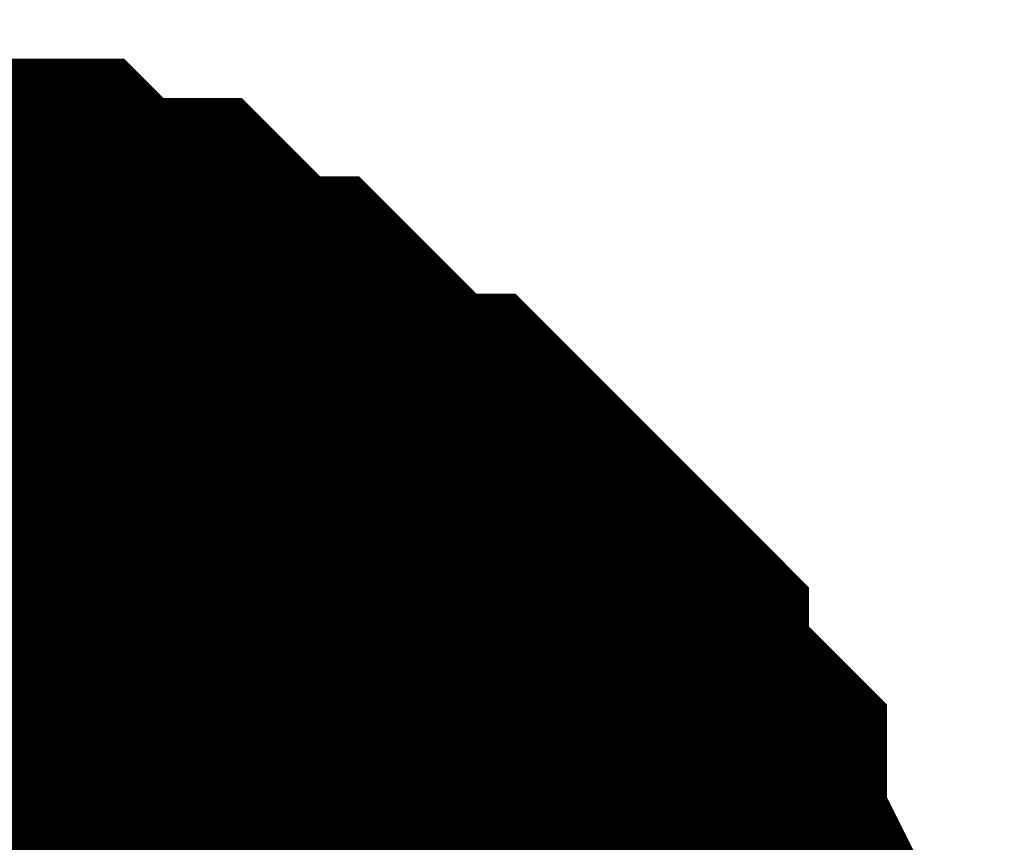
# Model space of a CAD drawing. Header units: inches. Extents: x 0 to 292, y 0 to 193.
# Tile 126 of 189: x 141.15 to 141.641, y 144.403 to 144.813. Entities that reach past the tile are written whole.
import ezdxf

# ---------------------------------------------------------------- set-up
doc = ezdxf.new("R2010")
doc.units = ezdxf.units.IN
doc.layers.add('Sheet', color=255, linetype='Continuous')

msp = doc.modelspace()

# ---------------------------------------------------------------- linework, layer by layer
at = {"layer": 'Sheet'}
for points in [[(140.98423, 144.66305, 0.29972, 0.29972, 0), (141.00372, 144.66305, 0.29972, 0.29972, 0), (141.04268, 144.66305, 0.29972, 0.29972, 0), (141.06217, 144.66305, 0.29972, 0.29972, 0), (141.08165, 144.64356, 0.29972, 0.29972, 0), (141.10113, 144.64356, 0.29972, 0.29972, 0), (141.1401, 144.64356, 0.29972, 0.29972, 0), (141.15959, 144.62407, 0.29972, 0.29972, 0), (141.17907, 144.62407, 0.29972, 0.29972, 0), (141.19855, 144.62407, 0.29972, 0.29972, 0), (141.21804, 144.60458, 0.29972, 0.29972, 0), (141.23752, 144.58509, 0.29972, 0.29972, 0), (141.257, 144.58509, 0.29972, 0.29972, 0), (141.27649, 144.5656, 0.29972, 0.29972, 0), (141.29597, 144.54611, 0.29972, 0.29972, 0), (141.31545, 144.52662, 0.29972, 0.29972, 0), (141.33494, 144.52662, 0.29972, 0.29972, 0), (141.35442, 144.50712, 0.29972, 0.29972, 0), (141.37391, 144.48763, 0.29972, 0.29972, 0), (141.39339, 144.46814, 0.29972, 0.29972, 0), (141.39339, 144.44865, 0.29972, 0.29972, 0), (141.41287, 144.42916, 0.29972, 0.29972, 0), (141.43236, 144.40967, 0.29972, 0.29972, 0), (141.43236, 144.39018, 0.29972, 0.29972, 0), (141.45184, 144.3512, 0.29972, 0.29972, 0), (141.45184, 144.3317, 0.29972, 0.29972, 0), (141.47132, 144.31221, 0.29972, 0.29972, 0), (141.47132, 144.29272, 0.29972, 0.29972, 0), (141.47132, 144.25374, 0.29972, 0.29972, 0), (141.49081, 144.23425, 0.29972, 0.29972, 0)], [(140.98423, 144.66305, 0.29972, 0.29972, 0), (141.00372, 144.66305, 0.29972, 0.29972, 0), (141.04268, 144.66305, 0.29972, 0.29972, 0), (141.06217, 144.66305, 0.29972, 0.29972, 0), (141.08165, 144.64356, 0.29972, 0.29972, 0), (141.10113, 144.64356, 0.29972, 0.29972, 0), (141.1401, 144.64356, 0.29972, 0.29972, 0), (141.15959, 144.62407, 0.29972, 0.29972, 0), (141.17907, 144.62407, 0.29972, 0.29972, 0), (141.19855, 144.62407, 0.29972, 0.29972, 0), (141.21804, 144.60458, 0.29972, 0.29972, 0), (141.23752, 144.58509, 0.29972, 0.29972, 0), (141.257, 144.58509, 0.29972, 0.29972, 0), (141.27649, 144.5656, 0.29972, 0.29972, 0), (141.29597, 144.54611, 0.29972, 0.29972, 0), (141.31545, 144.52662, 0.29972, 0.29972, 0), (141.33494, 144.52662, 0.29972, 0.29972, 0), (141.35442, 144.50712, 0.29972, 0.29972, 0), (141.37391, 144.48763, 0.29972, 0.29972, 0), (141.39339, 144.46814, 0.29972, 0.29972, 0), (141.39339, 144.44865, 0.29972, 0.29972, 0), (141.41287, 144.42916, 0.29972, 0.29972, 0), (141.43236, 144.40967, 0.29972, 0.29972, 0), (141.43236, 144.39018, 0.29972, 0.29972, 0), (141.45184, 144.3512, 0.29972, 0.29972, 0), (141.45184, 144.3317, 0.29972, 0.29972, 0), (141.47132, 144.31221, 0.29972, 0.29972, 0), (141.47132, 144.29272, 0.29972, 0.29972, 0), (141.47132, 144.25374, 0.29972, 0.29972, 0), (141.49081, 144.23425, 0.29972, 0.29972, 0)], [(140.98423, 144.66305, 0.29972, 0.29972, 0), (141.00372, 144.66305, 0.29972, 0.29972, 0), (141.04268, 144.66305, 0.29972, 0.29972, 0), (141.06217, 144.66305, 0.29972, 0.29972, 0), (141.08165, 144.64356, 0.29972, 0.29972, 0), (141.10113, 144.64356, 0.29972, 0.29972, 0), (141.1401, 144.64356, 0.29972, 0.29972, 0), (141.15959, 144.62407, 0.29972, 0.29972, 0), (141.17907, 144.62407, 0.29972, 0.29972, 0), (141.19855, 144.62407, 0.29972, 0.29972, 0), (141.21804, 144.60458, 0.29972, 0.29972, 0), (141.23752, 144.58509, 0.29972, 0.29972, 0), (141.257, 144.58509, 0.29972, 0.29972, 0), (141.27649, 144.5656, 0.29972, 0.29972, 0), (141.29597, 144.54611, 0.29972, 0.29972, 0), (141.31545, 144.52662, 0.29972, 0.29972, 0), (141.33494, 144.52662, 0.29972, 0.29972, 0), (141.35442, 144.50712, 0.29972, 0.29972, 0), (141.37391, 144.48763, 0.29972, 0.29972, 0), (141.39339, 144.46814, 0.29972, 0.29972, 0), (141.39339, 144.44865, 0.29972, 0.29972, 0), (141.41287, 144.42916, 0.29972, 0.29972, 0), (141.43236, 144.40967, 0.29972, 0.29972, 0), (141.43236, 144.39018, 0.29972, 0.29972, 0), (141.45184, 144.3512, 0.29972, 0.29972, 0), (141.45184, 144.3317, 0.29972, 0.29972, 0), (141.47132, 144.31221, 0.29972, 0.29972, 0), (141.47132, 144.29272, 0.29972, 0.29972, 0), (141.47132, 144.25374, 0.29972, 0.29972, 0), (141.49081, 144.23425, 0.29972, 0.29972, 0)], [(140.98423, 144.66305, 0.29972, 0.29972, 0), (141.00372, 144.66305, 0.29972, 0.29972, 0), (141.04268, 144.66305, 0.29972, 0.29972, 0), (141.06217, 144.66305, 0.29972, 0.29972, 0), (141.08165, 144.64356, 0.29972, 0.29972, 0), (141.10113, 144.64356, 0.29972, 0.29972, 0), (141.1401, 144.64356, 0.29972, 0.29972, 0), (141.15959, 144.62407, 0.29972, 0.29972, 0), (141.17907, 144.62407, 0.29972, 0.29972, 0), (141.19855, 144.62407, 0.29972, 0.29972, 0), (141.21804, 144.60458, 0.29972, 0.29972, 0), (141.23752, 144.58509, 0.29972, 0.29972, 0), (141.257, 144.58509, 0.29972, 0.29972, 0), (141.27649, 144.5656, 0.29972, 0.29972, 0), (141.29597, 144.54611, 0.29972, 0.29972, 0), (141.31545, 144.52662, 0.29972, 0.29972, 0), (141.33494, 144.52662, 0.29972, 0.29972, 0), (141.35442, 144.50712, 0.29972, 0.29972, 0), (141.37391, 144.48763, 0.29972, 0.29972, 0), (141.39339, 144.46814, 0.29972, 0.29972, 0), (141.39339, 144.44865, 0.29972, 0.29972, 0), (141.41287, 144.42916, 0.29972, 0.29972, 0), (141.43236, 144.40967, 0.29972, 0.29972, 0), (141.43236, 144.39018, 0.29972, 0.29972, 0), (141.45184, 144.3512, 0.29972, 0.29972, 0), (141.45184, 144.3317, 0.29972, 0.29972, 0), (141.47132, 144.31221, 0.29972, 0.29972, 0), (141.47132, 144.29272, 0.29972, 0.29972, 0), (141.47132, 144.25374, 0.29972, 0.29972, 0), (141.49081, 144.23425, 0.29972, 0.29972, 0)], [(140.98423, 144.66305, 0.29972, 0.29972, 0), (141.00372, 144.66305, 0.29972, 0.29972, 0), (141.04268, 144.66305, 0.29972, 0.29972, 0), (141.06217, 144.66305, 0.29972, 0.29972, 0), (141.08165, 144.64356, 0.29972, 0.29972, 0), (141.10113, 144.64356, 0.29972, 0.29972, 0), (141.1401, 144.64356, 0.29972, 0.29972, 0), (141.15959, 144.62407, 0.29972, 0.29972, 0), (141.17907, 144.62407, 0.29972, 0.29972, 0), (141.19855, 144.62407, 0.29972, 0.29972, 0), (141.21804, 144.60458, 0.29972, 0.29972, 0), (141.23752, 144.58509, 0.29972, 0.29972, 0), (141.257, 144.58509, 0.29972, 0.29972, 0), (141.27649, 144.5656, 0.29972, 0.29972, 0), (141.29597, 144.54611, 0.29972, 0.29972, 0), (141.31545, 144.52662, 0.29972, 0.29972, 0), (141.33494, 144.52662, 0.29972, 0.29972, 0), (141.35442, 144.50712, 0.29972, 0.29972, 0), (141.37391, 144.48763, 0.29972, 0.29972, 0), (141.39339, 144.46814, 0.29972, 0.29972, 0), (141.39339, 144.44865, 0.29972, 0.29972, 0), (141.41287, 144.42916, 0.29972, 0.29972, 0), (141.43236, 144.40967, 0.29972, 0.29972, 0), (141.43236, 144.39018, 0.29972, 0.29972, 0), (141.45184, 144.3512, 0.29972, 0.29972, 0), (141.45184, 144.3317, 0.29972, 0.29972, 0), (141.47132, 144.31221, 0.29972, 0.29972, 0), (141.47132, 144.29272, 0.29972, 0.29972, 0), (141.47132, 144.25374, 0.29972, 0.29972, 0), (141.49081, 144.23425, 0.29972, 0.29972, 0)], [(140.98423, 144.66305, 0.29972, 0.29972, 0), (141.00372, 144.66305, 0.29972, 0.29972, 0), (141.04268, 144.66305, 0.29972, 0.29972, 0), (141.06217, 144.66305, 0.29972, 0.29972, 0), (141.08165, 144.64356, 0.29972, 0.29972, 0), (141.10113, 144.64356, 0.29972, 0.29972, 0), (141.1401, 144.64356, 0.29972, 0.29972, 0), (141.15959, 144.62407, 0.29972, 0.29972, 0), (141.17907, 144.62407, 0.29972, 0.29972, 0), (141.19855, 144.62407, 0.29972, 0.29972, 0), (141.21804, 144.60458, 0.29972, 0.29972, 0), (141.23752, 144.58509, 0.29972, 0.29972, 0), (141.257, 144.58509, 0.29972, 0.29972, 0), (141.27649, 144.5656, 0.29972, 0.29972, 0), (141.29597, 144.54611, 0.29972, 0.29972, 0), (141.31545, 144.52662, 0.29972, 0.29972, 0), (141.33494, 144.52662, 0.29972, 0.29972, 0), (141.35442, 144.50712, 0.29972, 0.29972, 0), (141.37391, 144.48763, 0.29972, 0.29972, 0), (141.39339, 144.46814, 0.29972, 0.29972, 0), (141.39339, 144.44865, 0.29972, 0.29972, 0), (141.41287, 144.42916, 0.29972, 0.29972, 0), (141.43236, 144.40967, 0.29972, 0.29972, 0), (141.43236, 144.39018, 0.29972, 0.29972, 0), (141.45184, 144.3512, 0.29972, 0.29972, 0), (141.45184, 144.3317, 0.29972, 0.29972, 0), (141.47132, 144.31221, 0.29972, 0.29972, 0), (141.47132, 144.29272, 0.29972, 0.29972, 0), (141.47132, 144.25374, 0.29972, 0.29972, 0), (141.49081, 144.23425, 0.29972, 0.29972, 0)], [(140.98423, 144.66305, 0.29972, 0.29972, 0), (141.00372, 144.66305, 0.29972, 0.29972, 0), (141.04268, 144.66305, 0.29972, 0.29972, 0), (141.06217, 144.66305, 0.29972, 0.29972, 0), (141.08165, 144.64356, 0.29972, 0.29972, 0), (141.10113, 144.64356, 0.29972, 0.29972, 0), (141.1401, 144.64356, 0.29972, 0.29972, 0), (141.15959, 144.62407, 0.29972, 0.29972, 0), (141.17907, 144.62407, 0.29972, 0.29972, 0), (141.19855, 144.62407, 0.29972, 0.29972, 0), (141.21804, 144.60458, 0.29972, 0.29972, 0), (141.23752, 144.58509, 0.29972, 0.29972, 0), (141.257, 144.58509, 0.29972, 0.29972, 0), (141.27649, 144.5656, 0.29972, 0.29972, 0), (141.29597, 144.54611, 0.29972, 0.29972, 0), (141.31545, 144.52662, 0.29972, 0.29972, 0), (141.33494, 144.52662, 0.29972, 0.29972, 0), (141.35442, 144.50712, 0.29972, 0.29972, 0), (141.37391, 144.48763, 0.29972, 0.29972, 0), (141.39339, 144.46814, 0.29972, 0.29972, 0), (141.39339, 144.44865, 0.29972, 0.29972, 0), (141.41287, 144.42916, 0.29972, 0.29972, 0), (141.43236, 144.40967, 0.29972, 0.29972, 0), (141.43236, 144.39018, 0.29972, 0.29972, 0), (141.45184, 144.3512, 0.29972, 0.29972, 0), (141.45184, 144.3317, 0.29972, 0.29972, 0), (141.47132, 144.31221, 0.29972, 0.29972, 0), (141.47132, 144.29272, 0.29972, 0.29972, 0), (141.47132, 144.25374, 0.29972, 0.29972, 0), (141.49081, 144.23425, 0.29972, 0.29972, 0)], [(141.08165, 144.64356, 0.09906, 0.09906, 0), (141.10113, 144.64356, 0.09906, 0.09906, 0), (141.1401, 144.64356, 0.09906, 0.09906, 0), (141.15959, 144.62407, 0.09906, 0.09906, 0), (141.17907, 144.62407, 0.09906, 0.09906, 0), (141.19855, 144.62407, 0.09906, 0.09906, 0), (141.21804, 144.60458, 0.09906, 0.09906, 0), (141.23752, 144.58509, 0.09906, 0.09906, 0), (141.257, 144.58509, 0.09906, 0.09906, 0), (141.27649, 144.5656, 0.09906, 0.09906, 0), (141.29597, 144.54611, 0.09906, 0.09906, 0), (141.31545, 144.52662, 0.09906, 0.09906, 0), (141.33494, 144.52662, 0.09906, 0.09906, 0), (141.35442, 144.50712, 0.09906, 0.09906, 0), (141.37391, 144.48763, 0.09906, 0.09906, 0), (141.39339, 144.46814, 0.09906, 0.09906, 0), (141.39339, 144.44865, 0.09906, 0.09906, 0), (141.41287, 144.42916, 0.09906, 0.09906, 0), (141.43236, 144.40967, 0.09906, 0.09906, 0), (141.43236, 144.39018, 0.09906, 0.09906, 0), (141.45184, 144.3512, 0.09906, 0.09906, 0)], [(141.08165, 144.64356, 0.09906, 0.09906, 0), (141.10113, 144.64356, 0.09906, 0.09906, 0), (141.1401, 144.64356, 0.09906, 0.09906, 0), (141.15959, 144.62407, 0.09906, 0.09906, 0), (141.17907, 144.62407, 0.09906, 0.09906, 0), (141.19855, 144.62407, 0.09906, 0.09906, 0), (141.21804, 144.60458, 0.09906, 0.09906, 0), (141.23752, 144.58509, 0.09906, 0.09906, 0), (141.257, 144.58509, 0.09906, 0.09906, 0), (141.27649, 144.5656, 0.09906, 0.09906, 0), (141.29597, 144.54611, 0.09906, 0.09906, 0), (141.31545, 144.52662, 0.09906, 0.09906, 0), (141.33494, 144.52662, 0.09906, 0.09906, 0), (141.35442, 144.50712, 0.09906, 0.09906, 0), (141.37391, 144.48763, 0.09906, 0.09906, 0), (141.39339, 144.46814, 0.09906, 0.09906, 0), (141.39339, 144.44865, 0.09906, 0.09906, 0), (141.41287, 144.42916, 0.09906, 0.09906, 0), (141.43236, 144.40967, 0.09906, 0.09906, 0), (141.43236, 144.39018, 0.09906, 0.09906, 0), (141.45184, 144.3512, 0.09906, 0.09906, 0)], [(141.08165, 144.64356, 0.09906, 0.09906, 0), (141.10113, 144.64356, 0.09906, 0.09906, 0), (141.1401, 144.64356, 0.09906, 0.09906, 0), (141.15959, 144.62407, 0.09906, 0.09906, 0), (141.17907, 144.62407, 0.09906, 0.09906, 0), (141.19855, 144.62407, 0.09906, 0.09906, 0), (141.21804, 144.60458, 0.09906, 0.09906, 0), (141.23752, 144.58509, 0.09906, 0.09906, 0), (141.257, 144.58509, 0.09906, 0.09906, 0), (141.27649, 144.5656, 0.09906, 0.09906, 0), (141.29597, 144.54611, 0.09906, 0.09906, 0), (141.31545, 144.52662, 0.09906, 0.09906, 0), (141.33494, 144.52662, 0.09906, 0.09906, 0), (141.35442, 144.50712, 0.09906, 0.09906, 0), (141.37391, 144.48763, 0.09906, 0.09906, 0), (141.39339, 144.46814, 0.09906, 0.09906, 0), (141.39339, 144.44865, 0.09906, 0.09906, 0), (141.41287, 144.42916, 0.09906, 0.09906, 0), (141.43236, 144.40967, 0.09906, 0.09906, 0), (141.43236, 144.39018, 0.09906, 0.09906, 0), (141.45184, 144.3512, 0.09906, 0.09906, 0)], [(141.08165, 144.64356, 0.09906, 0.09906, 0), (141.10113, 144.64356, 0.09906, 0.09906, 0), (141.1401, 144.64356, 0.09906, 0.09906, 0), (141.15959, 144.62407, 0.09906, 0.09906, 0), (141.17907, 144.62407, 0.09906, 0.09906, 0), (141.19855, 144.62407, 0.09906, 0.09906, 0), (141.21804, 144.60458, 0.09906, 0.09906, 0), (141.23752, 144.58509, 0.09906, 0.09906, 0), (141.257, 144.58509, 0.09906, 0.09906, 0), (141.27649, 144.5656, 0.09906, 0.09906, 0), (141.29597, 144.54611, 0.09906, 0.09906, 0), (141.31545, 144.52662, 0.09906, 0.09906, 0), (141.33494, 144.52662, 0.09906, 0.09906, 0), (141.35442, 144.50712, 0.09906, 0.09906, 0), (141.37391, 144.48763, 0.09906, 0.09906, 0), (141.39339, 144.46814, 0.09906, 0.09906, 0), (141.39339, 144.44865, 0.09906, 0.09906, 0), (141.41287, 144.42916, 0.09906, 0.09906, 0), (141.43236, 144.40967, 0.09906, 0.09906, 0), (141.43236, 144.39018, 0.09906, 0.09906, 0), (141.45184, 144.3512, 0.09906, 0.09906, 0)], [(141.08165, 144.64356, 0.09906, 0.09906, 0), (141.10113, 144.64356, 0.09906, 0.09906, 0), (141.1401, 144.64356, 0.09906, 0.09906, 0), (141.15959, 144.62407, 0.09906, 0.09906, 0), (141.17907, 144.62407, 0.09906, 0.09906, 0), (141.19855, 144.62407, 0.09906, 0.09906, 0), (141.21804, 144.60458, 0.09906, 0.09906, 0), (141.23752, 144.58509, 0.09906, 0.09906, 0), (141.257, 144.58509, 0.09906, 0.09906, 0), (141.27649, 144.5656, 0.09906, 0.09906, 0), (141.29597, 144.54611, 0.09906, 0.09906, 0), (141.31545, 144.52662, 0.09906, 0.09906, 0), (141.33494, 144.52662, 0.09906, 0.09906, 0), (141.35442, 144.50712, 0.09906, 0.09906, 0), (141.37391, 144.48763, 0.09906, 0.09906, 0), (141.39339, 144.46814, 0.09906, 0.09906, 0), (141.39339, 144.44865, 0.09906, 0.09906, 0), (141.41287, 144.42916, 0.09906, 0.09906, 0), (141.43236, 144.40967, 0.09906, 0.09906, 0), (141.43236, 144.39018, 0.09906, 0.09906, 0), (141.45184, 144.3512, 0.09906, 0.09906, 0)], [(141.08165, 144.64356, 0.09906, 0.09906, 0), (141.10113, 144.64356, 0.09906, 0.09906, 0), (141.1401, 144.64356, 0.09906, 0.09906, 0), (141.15959, 144.62407, 0.09906, 0.09906, 0), (141.17907, 144.62407, 0.09906, 0.09906, 0), (141.19855, 144.62407, 0.09906, 0.09906, 0), (141.21804, 144.60458, 0.09906, 0.09906, 0), (141.23752, 144.58509, 0.09906, 0.09906, 0), (141.257, 144.58509, 0.09906, 0.09906, 0), (141.27649, 144.5656, 0.09906, 0.09906, 0), (141.29597, 144.54611, 0.09906, 0.09906, 0), (141.31545, 144.52662, 0.09906, 0.09906, 0), (141.33494, 144.52662, 0.09906, 0.09906, 0), (141.35442, 144.50712, 0.09906, 0.09906, 0), (141.37391, 144.48763, 0.09906, 0.09906, 0), (141.39339, 144.46814, 0.09906, 0.09906, 0), (141.39339, 144.44865, 0.09906, 0.09906, 0), (141.41287, 144.42916, 0.09906, 0.09906, 0), (141.43236, 144.40967, 0.09906, 0.09906, 0), (141.43236, 144.39018, 0.09906, 0.09906, 0), (141.45184, 144.3512, 0.09906, 0.09906, 0)], [(141.08165, 144.64356, 0.09906, 0.09906, 0), (141.10113, 144.64356, 0.09906, 0.09906, 0), (141.1401, 144.64356, 0.09906, 0.09906, 0), (141.15959, 144.62407, 0.09906, 0.09906, 0), (141.17907, 144.62407, 0.09906, 0.09906, 0), (141.19855, 144.62407, 0.09906, 0.09906, 0), (141.21804, 144.60458, 0.09906, 0.09906, 0), (141.23752, 144.58509, 0.09906, 0.09906, 0), (141.257, 144.58509, 0.09906, 0.09906, 0), (141.27649, 144.5656, 0.09906, 0.09906, 0), (141.29597, 144.54611, 0.09906, 0.09906, 0), (141.31545, 144.52662, 0.09906, 0.09906, 0), (141.33494, 144.52662, 0.09906, 0.09906, 0), (141.35442, 144.50712, 0.09906, 0.09906, 0), (141.37391, 144.48763, 0.09906, 0.09906, 0), (141.39339, 144.46814, 0.09906, 0.09906, 0), (141.39339, 144.44865, 0.09906, 0.09906, 0), (141.41287, 144.42916, 0.09906, 0.09906, 0), (141.43236, 144.40967, 0.09906, 0.09906, 0), (141.43236, 144.39018, 0.09906, 0.09906, 0), (141.45184, 144.3512, 0.09906, 0.09906, 0)]]:
    msp.add_lwpolyline(points, format="xyseb", dxfattribs=at)
msp.add_lwpolyline([(140.716, 144.17333, 0.508, 0.508, 1), (141.224, 144.17333, 0.508, 0.508, 1)], format="xyseb", close=True, dxfattribs=at)

doc.saveas('drawing.dxf')
